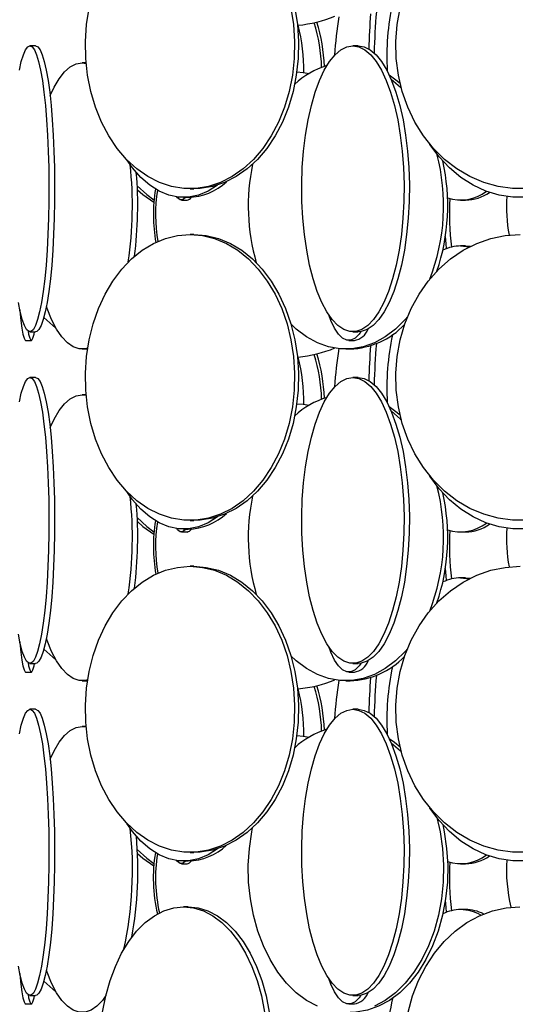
# Model space of a CAD drawing. Header units: millimetres. Extents: x 689 to 2936, y 194 to 2979.
# Tile 7 of 45: x 881 to 968, y 1337 to 1509. Entities that reach past the tile are written whole.
import ezdxf

# ---------------------------------------------------------------- set-up
doc = ezdxf.new("R2010")
doc.units = ezdxf.units.MM

msp = doc.modelspace()

# ---------------------------------------------------------------- linework, layer by layer
at = {"color": 7, "linetype": 'Continuous', "lineweight": 25}
for p, q in [((883.58, 1504.49), (882.59, 1504.49)), ((940.04, 1504.49), (939.1, 1504.49)), ((892.42, 1501.49), (891.71, 1501.49)), ((891.71, 1501.49), (892.42, 1501.41)), ((910.6, 1479.49), (911.28, 1479.49)), ((909.08, 1477.49), (910.07, 1477.49)), ((909.47, 1477.99), (910.28, 1477.99)), ((957.96, 1477.49), (958.82, 1477.49)), ((911.28, 1471.49), (910.6, 1471.49)), ((958.82, 1469.49), (957.96, 1469.49)), ((957.96, 1469.49), (959.48, 1469.32)), ((958.82, 1469.49), (959.7, 1469.43)), ((882.59, 1454.49), (883.58, 1454.49)), ((939.1, 1454.49), (940.04, 1454.49)), ((881.83, 1452.99), (882.83, 1452.99)), ((938.38, 1452.99), (939.35, 1452.99)), ((891.71, 1451.49), (892.65, 1451.49)), ((937.88, 1451.49), (938.61, 1451.49)), ((883.58, 1446.49), (882.59, 1446.49)), ((940.04, 1446.49), (939.1, 1446.49)), ((892.42, 1443.49), (891.71, 1443.49)), ((891.71, 1443.49), (892.42, 1443.41)), ((909.47, 1419.99), (910.28, 1419.99)), ((910.6, 1421.49), (911.28, 1421.49)), ((909.08, 1419.49), (910.07, 1419.49)), ((957.96, 1419.49), (958.82, 1419.49)), ((911.28, 1413.49), (910.6, 1413.49)), ((958.82, 1411.49), (957.96, 1411.49)), ((957.96, 1411.49), (959.48, 1411.32)), ((958.82, 1411.49), (959.7, 1411.43)), ((882.59, 1396.49), (883.58, 1396.49)), ((939.1, 1396.49), (940.04, 1396.49)), ((881.83, 1394.99), (882.83, 1394.99)), ((938.38, 1394.99), (939.35, 1394.99)), ((891.71, 1393.49), (892.65, 1393.49)), ((937.88, 1393.49), (938.61, 1393.49)), ((883.58, 1388.49), (882.59, 1388.49)), ((940.04, 1388.49), (939.1, 1388.49)), ((892.42, 1385.49), (891.71, 1385.49)), ((891.71, 1385.49), (892.42, 1385.41)), ((910.6, 1363.49), (911.28, 1363.49)), ((909.08, 1361.49), (910.07, 1361.49)), ((909.47, 1361.99), (910.28, 1361.99)), ((957.96, 1361.49), (958.82, 1361.49)), ((910.28, 1353.99), (909.47, 1353.99)), ((958.82, 1353.49), (957.96, 1353.49)), ((882.59, 1338.49), (883.58, 1338.49)), ((939.1, 1338.49), (940.04, 1338.49)), ((881.83, 1336.99), (882.83, 1336.99)), ((938.38, 1336.99), (939.35, 1336.99))]:
    msp.add_line(p, q, dxfattribs=at)
at = {"color": 7, "linetype": 'Continuous', "lineweight": 25, "flags": 128}
for points in [[(928.26, 1511.08), (928.71, 1508.18), (928.9, 1505.23), (928.84, 1502.27), (928.52, 1499.34), (927.95, 1496.48), (927.13, 1493.74), (926.08, 1491.14), (924.82, 1488.74), (923.35, 1486.55), (921.71, 1484.62), (919.91, 1482.96), (917.98, 1481.61), (915.95, 1480.58), (913.84, 1479.88), (911.68, 1479.53), (909.51, 1479.53), (907.36, 1479.88), (905.25, 1480.58), (903.21, 1481.61), (901.28, 1482.96), (899.48, 1484.62), (897.84, 1486.55), (896.38, 1488.74), (895.11, 1491.14), (894.06, 1493.74), (893.25, 1496.48), (892.68, 1499.34), (892.36, 1502.27), (892.29, 1505.23), (892.48, 1508.18), (892.93, 1511.08)], [(928.95, 1511.08), (929.39, 1508.18), (929.58, 1505.23), (929.52, 1502.27), (929.2, 1499.34), (928.63, 1496.48), (927.81, 1493.74), (926.76, 1491.14), (925.5, 1488.74), (924.04, 1486.55), (922.39, 1484.62), (920.59, 1482.96), (918.66, 1481.61), (916.63, 1480.58), (914.52, 1479.88), (912.36, 1479.53), (911.28, 1479.49)], [(969.63, 1479.53), (967.06, 1479.53), (964.5, 1479.88), (961.99, 1480.58), (959.58, 1481.61), (957.29, 1482.96), (955.15, 1484.62), (953.2, 1486.55), (951.46, 1488.74), (949.96, 1491.14), (948.71, 1493.74), (947.75, 1496.48), (947.07, 1499.34), (946.69, 1502.27), (946.61, 1505.23), (946.84, 1508.18), (947.37, 1511.08)], [(882.59, 1504.49), (882.98, 1504.31), (883.37, 1503.79), (883.75, 1502.92), (884.11, 1501.73), (884.45, 1500.22), (884.76, 1498.43), (885.04, 1496.36), (885.29, 1494.06), (885.5, 1491.56), (885.67, 1488.88), (885.8, 1486.08), (885.88, 1483.18), (885.91, 1480.23), (885.9, 1477.27), (885.84, 1474.34), (885.74, 1471.48), (885.59, 1468.74), (885.4, 1466.14), (885.17, 1463.74), (884.91, 1461.55), (884.61, 1459.62), (884.28, 1457.96), (883.93, 1456.61), (883.56, 1455.58), (883.18, 1454.88), (882.79, 1454.53), (882.39, 1454.53), (882, 1454.88), (881.62, 1455.58), (881.25, 1456.61), (880.9, 1457.96), (880.57, 1459.62)], [(880.73, 1500.22), (881.07, 1501.73), (881.43, 1502.92), (881.81, 1503.79), (882.2, 1504.31), (882.59, 1504.49)], [(883.58, 1504.49), (883.98, 1504.31), (884.36, 1503.79), (884.74, 1502.92), (885.1, 1501.73), (885.44, 1500.22), (885.75, 1498.43), (886.04, 1496.36), (886.28, 1494.06), (886.49, 1491.56), (886.66, 1488.88), (886.79, 1486.08), (886.87, 1483.18), (886.91, 1480.23), (886.89, 1477.27), (886.84, 1474.34), (886.73, 1471.48), (886.58, 1468.74), (886.39, 1466.14), (886.16, 1463.74), (885.9, 1461.55), (885.6, 1459.62), (885.27, 1457.96), (884.92, 1456.61), (884.55, 1455.58), (884.17, 1454.88), (883.78, 1454.53), (883.58, 1454.49)], [(939.1, 1504.49), (940.16, 1504.31), (941.2, 1503.79), (942.22, 1502.92), (943.19, 1501.73), (944.1, 1500.22), (944.94, 1498.43), (945.7, 1496.36), (946.37, 1494.06), (946.94, 1491.56), (947.39, 1488.88), (947.73, 1486.08), (947.95, 1483.18), (948.05, 1480.23), (948.02, 1477.27), (947.86, 1474.34), (947.58, 1471.48), (947.18, 1468.74), (946.67, 1466.14), (946.05, 1463.74), (945.34, 1461.55), (944.53, 1459.62), (943.65, 1457.96), (942.71, 1456.61), (941.72, 1455.58), (940.68, 1454.88), (939.63, 1454.53), (938.57, 1454.53), (937.52, 1454.88), (936.49, 1455.58), (935.49, 1456.61), (934.55, 1457.96), (933.67, 1459.62), (932.87, 1461.55), (932.15, 1463.74), (931.53, 1466.14), (931.02, 1468.74), (930.62, 1471.48), (930.34, 1474.34), (930.19, 1477.27), (930.16, 1480.23), (930.25, 1483.18), (930.47, 1486.08), (930.81, 1488.88), (931.26, 1491.56), (931.83, 1494.06), (932.5, 1496.36), (933.26, 1498.43), (934.1, 1500.22), (935.02, 1501.73), (935.99, 1502.92), (937, 1503.79), (938.04, 1504.31), (939.1, 1504.49)], [(940.04, 1504.49), (941.09, 1504.31), (942.14, 1503.79), (943.15, 1502.92), (944.12, 1501.73), (945.03, 1500.22), (945.88, 1498.43), (946.64, 1496.36), (947.31, 1494.06), (947.87, 1491.56), (948.33, 1488.88), (948.67, 1486.08), (948.89, 1483.18), (948.98, 1480.23), (948.95, 1477.27), (948.79, 1474.34), (948.51, 1471.48), (948.11, 1468.74), (947.6, 1466.14), (946.98, 1463.74), (946.27, 1461.55), (945.47, 1459.62), (944.59, 1457.96), (943.64, 1456.61), (942.65, 1455.58), (941.62, 1454.88), (940.57, 1454.53), (940.04, 1454.49)], [(886.11, 1495.76), (886.8, 1497.22), (887.69, 1498.73), (888.65, 1499.92), (889.65, 1500.79), (890.67, 1501.31), (891.71, 1501.49)], [(929.29, 1499.92), (930.37, 1499.81), (931.44, 1499.65)], [(945.45, 1499.4), (946.41, 1498.73), (947.35, 1497.96)], [(945.78, 1498.65), (947.42, 1497.22), (947.58, 1497.07)], [(981.95, 1484.55), (980.57, 1483.12), (978.58, 1481.46), (976.45, 1480.11), (974.2, 1479.08), (971.88, 1478.38), (969.5, 1478.03), (967.1, 1478.03), (964.72, 1478.38), (962.39, 1479.08), (960.14, 1480.11), (958.01, 1481.46), (956.03, 1483.12), (954.21, 1485.05), (952.59, 1487.24), (952.54, 1487.32)], [(915.44, 1480.14), (915.4, 1480.11), (913.77, 1479.08), (912.07, 1478.38), (910.34, 1478.03), (908.6, 1478.03), (906.87, 1478.38), (905.18, 1479.08), (903.55, 1480.11), (902, 1481.46), (900.56, 1483.12), (899.55, 1484.54)], [(901.36, 1480.01), (903.04, 1478.46), (904.29, 1477.53)], [(901.39, 1479.3), (902.36, 1478.46), (904.26, 1477.12)], [(909.82, 1477.99), (909.74, 1477.88), (909.3, 1477.53), (908.86, 1477.53), (908.42, 1477.88), (908.27, 1478.07)], [(910.6, 1471.49), (912.76, 1471.31), (914.9, 1470.79), (916.97, 1469.92), (918.96, 1468.73), (920.83, 1467.22), (922.55, 1465.43), (924.11, 1463.36), (925.48, 1461.06), (926.64, 1458.56), (927.57, 1455.88), (928.26, 1453.08), (928.71, 1450.18), (928.9, 1447.23), (928.84, 1444.27), (928.52, 1441.34), (927.95, 1438.48), (927.13, 1435.74), (926.08, 1433.14), (924.82, 1430.74), (923.35, 1428.55), (921.71, 1426.62), (919.91, 1424.96), (917.98, 1423.61), (915.95, 1422.58), (913.84, 1421.88), (911.68, 1421.53), (909.51, 1421.53), (907.36, 1421.88), (905.25, 1422.58), (903.21, 1423.61), (901.28, 1424.96), (899.48, 1426.62), (897.84, 1428.55), (896.38, 1430.74), (895.11, 1433.14), (894.06, 1435.74), (893.25, 1438.48), (892.68, 1441.34), (892.36, 1444.27), (892.29, 1447.23), (892.48, 1450.18), (892.93, 1453.08), (893.63, 1455.88), (894.56, 1458.56), (895.72, 1461.06), (897.08, 1463.36), (898.64, 1465.43), (900.37, 1467.22), (902.23, 1468.73), (904.22, 1469.92), (906.3, 1470.79), (908.43, 1471.31), (910.6, 1471.49)], [(911.28, 1471.49), (913.44, 1471.31), (915.58, 1470.79), (917.66, 1469.92), (919.64, 1468.73), (921.51, 1467.22), (923.23, 1465.43), (924.79, 1463.36), (926.16, 1461.06), (927.32, 1458.56), (928.25, 1455.88), (928.95, 1453.08), (929.39, 1450.18), (929.58, 1447.23), (929.52, 1444.27), (929.2, 1441.34), (928.63, 1438.48), (927.81, 1435.74), (926.76, 1433.14), (925.5, 1430.74), (924.04, 1428.55), (922.39, 1426.62), (920.59, 1424.96), (918.66, 1423.61), (916.63, 1422.58), (914.52, 1421.88), (912.36, 1421.53), (911.28, 1421.49)], [(969.63, 1421.53), (967.06, 1421.53), (964.5, 1421.88), (961.99, 1422.58), (959.58, 1423.61), (957.29, 1424.96), (955.15, 1426.62), (953.2, 1428.55), (951.46, 1430.74), (949.96, 1433.14), (948.71, 1435.74), (947.75, 1438.48), (947.07, 1441.34), (946.69, 1444.27), (946.61, 1447.23), (946.84, 1450.18), (947.37, 1453.08), (948.19, 1455.88), (949.3, 1458.56), (950.68, 1461.06), (952.3, 1463.36), (954.15, 1465.43), (956.2, 1467.22), (958.42, 1468.73), (960.77, 1469.92), (963.24, 1470.79), (965.77, 1471.31), (968.35, 1471.49)], [(955.51, 1469.03), (955.42, 1469.84), (955.3, 1471.13)], [(880.83, 1458.3), (880.84, 1458.12), (881, 1456.46), (881.18, 1455.11), (881.36, 1454.08), (881.55, 1453.38), (881.74, 1453.03), (881.83, 1452.99)], [(892.68, 1451.64), (892.23, 1451.53), (891.19, 1451.53), (890.16, 1451.88), (889.14, 1452.58), (888.16, 1453.61), (887.24, 1454.96), (886.37, 1456.62), (885.58, 1458.55), (885.46, 1458.88)], [(887.15, 1455.11), (887.14, 1455.12), (885.03, 1456.98)], [(948.65, 1457.08), (948.25, 1456.62), (946.57, 1454.96), (944.77, 1453.61), (942.87, 1452.58), (940.9, 1451.88), (938.89, 1451.53), (936.87, 1451.53), (934.86, 1451.88), (932.89, 1452.58), (930.99, 1453.61), (929.19, 1454.96), (928.24, 1455.85)], [(940.51, 1454.52), (940.18, 1454.08), (939.47, 1453.38), (938.75, 1453.03), (938.02, 1453.03), (937.3, 1453.38), (936.59, 1454.08), (935.9, 1455.11), (935.26, 1456.46), (934.88, 1457.45)], [(882.25, 1454.62), (882.35, 1454.08), (882.54, 1453.38), (882.74, 1453.03), (882.93, 1453.03), (883.12, 1453.38), (883.31, 1454.08), (883.39, 1454.49)], [(882.59, 1446.49), (882.98, 1446.31), (883.37, 1445.79), (883.75, 1444.92), (884.11, 1443.73), (884.45, 1442.22), (884.76, 1440.43), (885.04, 1438.36), (885.29, 1436.06), (885.5, 1433.56), (885.67, 1430.88), (885.8, 1428.08), (885.88, 1425.18), (885.91, 1422.23), (885.9, 1419.27), (885.84, 1416.34), (885.74, 1413.48), (885.59, 1410.74), (885.4, 1408.14), (885.17, 1405.74), (884.91, 1403.55), (884.61, 1401.62), (884.28, 1399.96), (883.93, 1398.61), (883.56, 1397.58), (883.18, 1396.88), (882.79, 1396.53), (882.39, 1396.53), (882, 1396.88), (881.62, 1397.58), (881.25, 1398.61), (880.9, 1399.96), (880.57, 1401.62)], [(880.73, 1442.22), (881.07, 1443.73), (881.43, 1444.92), (881.81, 1445.79), (882.2, 1446.31), (882.59, 1446.49)], [(883.58, 1446.49), (883.98, 1446.31), (884.36, 1445.79), (884.74, 1444.92), (885.1, 1443.73), (885.44, 1442.22), (885.75, 1440.43), (886.04, 1438.36), (886.28, 1436.06), (886.49, 1433.56), (886.66, 1430.88), (886.79, 1428.08), (886.87, 1425.18), (886.91, 1422.23), (886.89, 1419.27), (886.84, 1416.34), (886.73, 1413.48), (886.58, 1410.74), (886.39, 1408.14), (886.16, 1405.74), (885.9, 1403.55), (885.6, 1401.62), (885.27, 1399.96), (884.92, 1398.61), (884.55, 1397.58), (884.17, 1396.88), (883.78, 1396.53), (883.58, 1396.49)], [(939.1, 1446.49), (940.16, 1446.31), (941.2, 1445.79), (942.22, 1444.92), (943.19, 1443.73), (944.1, 1442.22), (944.94, 1440.43), (945.7, 1438.36), (946.37, 1436.06), (946.94, 1433.56), (947.39, 1430.88), (947.73, 1428.08), (947.95, 1425.18), (948.05, 1422.23), (948.02, 1419.27), (947.86, 1416.34), (947.58, 1413.48), (947.18, 1410.74), (946.67, 1408.14), (946.05, 1405.74), (945.34, 1403.55), (944.53, 1401.62), (943.65, 1399.96), (942.71, 1398.61), (941.72, 1397.58), (940.68, 1396.88), (939.63, 1396.53), (938.57, 1396.53), (937.52, 1396.88), (936.49, 1397.58), (935.49, 1398.61), (934.55, 1399.96), (933.67, 1401.62), (932.87, 1403.55), (932.15, 1405.74), (931.53, 1408.14), (931.02, 1410.74), (930.62, 1413.48), (930.34, 1416.34), (930.19, 1419.27), (930.16, 1422.23), (930.25, 1425.18), (930.47, 1428.08), (930.81, 1430.88), (931.26, 1433.56), (931.83, 1436.06), (932.5, 1438.36), (933.26, 1440.43), (934.1, 1442.22), (935.02, 1443.73), (935.99, 1444.92), (937, 1445.79), (938.04, 1446.31), (939.1, 1446.49)], [(940.04, 1446.49), (941.09, 1446.31), (942.14, 1445.79), (943.15, 1444.92), (944.12, 1443.73), (945.03, 1442.22), (945.88, 1440.43), (946.64, 1438.36), (947.31, 1436.06), (947.87, 1433.56), (948.33, 1430.88), (948.67, 1428.08), (948.89, 1425.18), (948.98, 1422.23), (948.95, 1419.27), (948.79, 1416.34), (948.51, 1413.48), (948.11, 1410.74), (947.6, 1408.14), (946.98, 1405.74), (946.27, 1403.55), (945.47, 1401.62), (944.59, 1399.96), (943.64, 1398.61), (942.65, 1397.58), (941.62, 1396.88), (940.57, 1396.53), (940.04, 1396.49)], [(886.11, 1437.76), (886.8, 1439.22), (887.69, 1440.73), (888.65, 1441.92), (889.65, 1442.79), (890.67, 1443.31), (891.71, 1443.49)], [(929.29, 1441.92), (930.37, 1441.81), (931.44, 1441.65)], [(945.45, 1441.4), (946.41, 1440.73), (947.35, 1439.96)], [(945.78, 1440.65), (947.42, 1439.22), (947.58, 1439.07)], [(981.95, 1426.55), (980.57, 1425.12), (978.58, 1423.46), (976.45, 1422.11), (974.2, 1421.08), (971.88, 1420.38), (969.5, 1420.03), (967.1, 1420.03), (964.72, 1420.38), (962.39, 1421.08), (960.14, 1422.11), (958.01, 1423.46), (956.03, 1425.12), (954.21, 1427.05), (952.59, 1429.24), (952.54, 1429.32)], [(915.44, 1422.14), (915.4, 1422.11), (913.77, 1421.08), (912.07, 1420.38), (910.34, 1420.03), (908.6, 1420.03), (906.87, 1420.38), (905.18, 1421.08), (903.55, 1422.11), (902, 1423.46), (900.56, 1425.12), (899.55, 1426.54)], [(901.36, 1422.01), (903.04, 1420.46), (904.29, 1419.53)], [(901.39, 1421.3), (902.36, 1420.46), (904.26, 1419.12)], [(909.82, 1419.99), (909.74, 1419.88), (909.3, 1419.53), (908.86, 1419.53), (908.42, 1419.88), (908.27, 1420.07)], [(910.6, 1413.49), (912.76, 1413.31), (914.9, 1412.79), (916.97, 1411.92), (918.96, 1410.73), (920.83, 1409.22), (922.55, 1407.43), (924.11, 1405.36), (925.48, 1403.06), (926.64, 1400.56), (927.57, 1397.88), (928.26, 1395.08), (928.71, 1392.18), (928.9, 1389.23), (928.84, 1386.27), (928.52, 1383.34), (927.95, 1380.48), (927.13, 1377.74), (926.08, 1375.14), (924.82, 1372.74), (923.35, 1370.55), (921.71, 1368.62), (919.91, 1366.96), (917.98, 1365.61), (915.95, 1364.58), (913.84, 1363.88), (911.68, 1363.53), (909.51, 1363.53), (907.36, 1363.88), (905.25, 1364.58), (903.21, 1365.61), (901.28, 1366.96), (899.48, 1368.62), (897.84, 1370.55), (896.38, 1372.74), (895.11, 1375.14), (894.06, 1377.74), (893.25, 1380.48), (892.68, 1383.34), (892.36, 1386.27), (892.29, 1389.23), (892.48, 1392.18), (892.93, 1395.08), (893.63, 1397.88), (894.56, 1400.56), (895.72, 1403.06), (897.08, 1405.36), (898.64, 1407.43), (900.37, 1409.22), (902.23, 1410.73), (904.22, 1411.92), (906.3, 1412.79), (908.43, 1413.31), (910.6, 1413.49)], [(911.28, 1413.49), (913.44, 1413.31), (915.58, 1412.79), (917.66, 1411.92), (919.64, 1410.73), (921.51, 1409.22), (923.23, 1407.43), (924.79, 1405.36), (926.16, 1403.06), (927.32, 1400.56), (928.25, 1397.88), (928.95, 1395.08), (929.39, 1392.18), (929.58, 1389.23), (929.52, 1386.27), (929.2, 1383.34), (928.63, 1380.48), (927.81, 1377.74), (926.76, 1375.14), (925.5, 1372.74), (924.04, 1370.55), (922.39, 1368.62), (920.59, 1366.96), (918.66, 1365.61), (916.63, 1364.58), (914.52, 1363.88), (912.36, 1363.53), (911.28, 1363.49)], [(969.63, 1363.53), (967.06, 1363.53), (964.5, 1363.88), (961.99, 1364.58), (959.58, 1365.61), (957.29, 1366.96), (955.15, 1368.62), (953.2, 1370.55), (951.46, 1372.74), (949.96, 1375.14), (948.71, 1377.74), (947.75, 1380.48), (947.07, 1383.34), (946.69, 1386.27), (946.61, 1389.23), (946.84, 1392.18), (947.37, 1395.08), (948.19, 1397.88), (949.3, 1400.56), (950.68, 1403.06), (952.3, 1405.36), (954.15, 1407.43), (956.2, 1409.22), (958.42, 1410.73), (960.77, 1411.92), (963.24, 1412.79), (965.77, 1413.31), (968.35, 1413.49)], [(955.51, 1411.03), (955.42, 1411.84), (955.3, 1413.13)], [(880.83, 1400.3), (880.84, 1400.12), (881, 1398.46), (881.18, 1397.11), (881.36, 1396.08), (881.55, 1395.38), (881.74, 1395.03), (881.83, 1394.99)], [(892.68, 1393.64), (892.23, 1393.53), (891.19, 1393.53), (890.16, 1393.88), (889.14, 1394.58), (888.16, 1395.61), (887.24, 1396.96), (886.37, 1398.62), (885.58, 1400.55), (885.46, 1400.88)], [(940.51, 1396.52), (940.18, 1396.08), (939.47, 1395.38), (938.75, 1395.03), (938.02, 1395.03), (937.3, 1395.38), (936.59, 1396.08), (935.9, 1397.11), (935.26, 1398.46), (934.88, 1399.45)], [(887.15, 1397.11), (887.14, 1397.12), (885.03, 1398.98)], [(948.65, 1399.08), (948.25, 1398.62), (946.57, 1396.96), (944.77, 1395.61), (942.87, 1394.58), (940.9, 1393.88), (938.89, 1393.53), (936.87, 1393.53), (934.86, 1393.88), (932.89, 1394.58), (930.99, 1395.61), (929.19, 1396.96), (928.24, 1397.85)], [(882.25, 1396.62), (882.35, 1396.08), (882.54, 1395.38), (882.74, 1395.03), (882.93, 1395.03), (883.12, 1395.38), (883.31, 1396.08), (883.39, 1396.49)], [(882.59, 1388.49), (882.98, 1388.31), (883.37, 1387.79), (883.75, 1386.92), (884.11, 1385.73), (884.45, 1384.22), (884.76, 1382.43), (885.04, 1380.36), (885.29, 1378.06), (885.5, 1375.56), (885.67, 1372.88), (885.8, 1370.08), (885.88, 1367.18), (885.91, 1364.23), (885.9, 1361.27), (885.84, 1358.34), (885.74, 1355.48), (885.59, 1352.74), (885.4, 1350.14), (885.17, 1347.74), (884.91, 1345.55), (884.61, 1343.62), (884.28, 1341.96), (883.93, 1340.61), (883.56, 1339.58), (883.18, 1338.88), (882.79, 1338.53), (882.39, 1338.53), (882, 1338.88), (881.62, 1339.58), (881.25, 1340.61), (880.9, 1341.96), (880.57, 1343.62)], [(880.73, 1384.22), (881.07, 1385.73), (881.43, 1386.92), (881.81, 1387.79), (882.2, 1388.31), (882.59, 1388.49)], [(883.58, 1388.49), (883.98, 1388.31), (884.36, 1387.79), (884.74, 1386.92), (885.1, 1385.73), (885.44, 1384.22), (885.75, 1382.43), (886.04, 1380.36), (886.28, 1378.06), (886.49, 1375.56), (886.66, 1372.88), (886.79, 1370.08), (886.87, 1367.18), (886.91, 1364.23), (886.89, 1361.27), (886.84, 1358.34), (886.73, 1355.48), (886.58, 1352.74), (886.39, 1350.14), (886.16, 1347.74), (885.9, 1345.55), (885.6, 1343.62), (885.27, 1341.96), (884.92, 1340.61), (884.55, 1339.58), (884.17, 1338.88), (883.78, 1338.53), (883.58, 1338.49)], [(939.1, 1388.49), (940.16, 1388.31), (941.2, 1387.79), (942.22, 1386.92), (943.19, 1385.73), (944.1, 1384.22), (944.94, 1382.43), (945.7, 1380.36), (946.37, 1378.06), (946.94, 1375.56), (947.39, 1372.88), (947.73, 1370.08), (947.95, 1367.18), (948.05, 1364.23), (948.02, 1361.27), (947.86, 1358.34), (947.58, 1355.48), (947.18, 1352.74), (946.67, 1350.14), (946.05, 1347.74), (945.34, 1345.55), (944.53, 1343.62), (943.65, 1341.96), (942.71, 1340.61), (941.72, 1339.58), (940.68, 1338.88), (939.63, 1338.53), (938.57, 1338.53), (937.52, 1338.88), (936.49, 1339.58), (935.49, 1340.61), (934.55, 1341.96), (933.67, 1343.62), (932.87, 1345.55), (932.15, 1347.74), (931.53, 1350.14), (931.02, 1352.74), (930.62, 1355.48), (930.34, 1358.34), (930.19, 1361.27), (930.16, 1364.23), (930.25, 1367.18), (930.47, 1370.08), (930.81, 1372.88), (931.26, 1375.56), (931.83, 1378.06), (932.5, 1380.36), (933.26, 1382.43), (934.1, 1384.22), (935.02, 1385.73), (935.99, 1386.92), (937, 1387.79), (938.04, 1388.31), (939.1, 1388.49)], [(940.04, 1388.49), (941.09, 1388.31), (942.14, 1387.79), (943.15, 1386.92), (944.12, 1385.73), (945.03, 1384.22), (945.88, 1382.43), (946.64, 1380.36), (947.31, 1378.06), (947.87, 1375.56), (948.33, 1372.88), (948.67, 1370.08), (948.89, 1367.18), (948.98, 1364.23), (948.95, 1361.27), (948.79, 1358.34), (948.51, 1355.48), (948.11, 1352.74), (947.6, 1350.14), (946.98, 1347.74), (946.27, 1345.55), (945.47, 1343.62), (944.59, 1341.96), (943.64, 1340.61), (942.65, 1339.58), (941.62, 1338.88), (940.57, 1338.53), (940.04, 1338.49)], [(886.11, 1379.76), (886.8, 1381.22), (887.69, 1382.73), (888.65, 1383.92), (889.65, 1384.79), (890.67, 1385.31), (891.71, 1385.49)], [(929.29, 1383.92), (930.37, 1383.81), (931.44, 1383.65)], [(945.45, 1383.4), (946.41, 1382.73), (947.35, 1381.96)], [(945.78, 1382.65), (947.42, 1381.22), (947.58, 1381.07)], [(981.95, 1368.55), (980.57, 1367.12), (978.58, 1365.46), (976.45, 1364.11), (974.2, 1363.08), (971.88, 1362.38), (969.5, 1362.03), (967.1, 1362.03), (964.72, 1362.38), (962.39, 1363.08), (960.14, 1364.11), (958.01, 1365.46), (956.03, 1367.12), (954.21, 1369.05), (952.59, 1371.24), (952.54, 1371.32)], [(915.44, 1364.14), (915.4, 1364.11), (913.77, 1363.08), (912.07, 1362.38), (910.34, 1362.03), (908.6, 1362.03), (906.87, 1362.38), (905.18, 1363.08), (903.55, 1364.11), (902, 1365.46), (900.56, 1367.12), (899.55, 1368.54)], [(954.83, 1368.35), (955.09, 1367.08), (955.51, 1364.18), (955.69, 1361.23), (955.63, 1358.27), (955.33, 1355.34), (954.79, 1352.48), (954.03, 1349.74), (953.05, 1347.14), (951.87, 1344.74), (950.51, 1342.55), (948.98, 1340.62), (947.3, 1338.96), (945.5, 1337.61), (943.6, 1336.58), (941.63, 1335.88), (939.62, 1335.53), (938.61, 1335.49)], [(953.8, 1369.56), (954.36, 1367.08), (954.78, 1364.18), (954.95, 1361.23), (954.89, 1358.27), (954.6, 1355.34), (954.06, 1352.48), (953.3, 1349.74), (952.32, 1347.14), (951.14, 1344.74), (949.78, 1342.55), (948.25, 1340.62), (946.57, 1338.96), (944.77, 1337.61), (942.87, 1336.58)], [(932.89, 1336.58), (930.99, 1337.61), (929.19, 1338.96), (927.51, 1340.62), (925.98, 1342.55), (924.61, 1344.74), (923.43, 1347.14), (922.46, 1349.74), (921.7, 1352.48), (921.16, 1355.34), (920.86, 1358.27), (920.8, 1361.23), (920.98, 1364.18), (921.4, 1367.08), (921.54, 1367.78)], [(901.36, 1364.01), (903.04, 1362.46), (904.29, 1361.53)], [(901.39, 1363.3), (902.36, 1362.46), (904.26, 1361.12)], [(909.82, 1361.99), (909.74, 1361.88), (909.3, 1361.53), (908.86, 1361.53), (908.42, 1361.88), (908.27, 1362.07)], [(955.51, 1353.03), (955.42, 1353.84), (955.3, 1355.13)], [(895.3, 1335.58), (895.86, 1338.38), (896.61, 1341.06), (897.53, 1343.56), (898.63, 1345.86), (899.88, 1347.93), (901.26, 1349.72), (902.76, 1351.23), (904.36, 1352.42), (906.02, 1353.29), (907.74, 1353.81), (909.47, 1353.99)], [(909.47, 1353.99), (911.21, 1353.81), (912.93, 1353.29), (914.59, 1352.42), (916.18, 1351.23), (917.68, 1349.72), (919.07, 1347.93), (920.32, 1345.86), (921.41, 1343.56), (922.34, 1341.06), (923.09, 1338.38), (923.65, 1335.58)], [(910.28, 1353.99), (912.02, 1353.81), (913.73, 1353.29), (915.4, 1352.42), (916.99, 1351.23), (918.49, 1349.72), (919.88, 1347.93), (921.13, 1345.86), (922.22, 1343.56), (923.15, 1341.06), (923.9, 1338.38), (924.46, 1335.58)], [(948.79, 1335.58), (949.56, 1338.38), (950.59, 1341.06), (951.86, 1343.56), (953.37, 1345.86), (955.09, 1347.93), (957, 1349.72), (959.06, 1351.23), (961.26, 1352.42), (963.55, 1353.29), (965.91, 1353.81), (968.3, 1353.99)], [(895.88, 1338.47), (895.26, 1337.61), (894.28, 1336.58), (893.27, 1335.88), (892.23, 1335.53), (891.19, 1335.53), (890.16, 1335.88), (889.14, 1336.58), (888.16, 1337.61), (887.24, 1338.96), (886.37, 1340.62), (885.58, 1342.55), (885.46, 1342.88)], [(880.83, 1342.3), (880.84, 1342.12), (881, 1340.46), (881.18, 1339.11), (881.36, 1338.08), (881.55, 1337.38), (881.74, 1337.03), (881.83, 1336.99)], [(887.15, 1339.11), (887.14, 1339.12), (885.03, 1340.98)], [(940.51, 1338.52), (940.18, 1338.08), (939.47, 1337.38), (938.75, 1337.03), (938.02, 1337.03), (937.3, 1337.38), (936.59, 1338.08), (935.9, 1339.11), (935.26, 1340.46), (934.88, 1341.45)], [(882.25, 1338.62), (882.35, 1338.08), (882.54, 1337.38), (882.74, 1337.03), (882.93, 1337.03), (883.12, 1337.38), (883.31, 1338.08), (883.39, 1338.49)]]:
    msp.add_lwpolyline(points, dxfattribs=at)
at = {"color": 7, "linetype": 'Continuous', "lineweight": 25}
for centre, radius, start, end in [((991.47, 1502.53), 46.43, 168.2888, 183.0147), ((927.6, 1529.6), 21.61, 275.1492, 292.6539), ((989.54, 1500.31), 53.69, 170.091, 177.2905), ((1058.6, 1500.59), 116.78, 175.354, 178.344), ((1061.68, 1500.45), 118.89, 175.1938, 178.6549), ((896.93, 1500.02), 33.59, 359.6076, 13.8659), ((905.47, 1500.01), 28.16, 1.3995, 17.5557), ((906.03, 1500.03), 28.09, 1.7218, 17.8024), ((938.74, 1487.19), 14.44, 106.8936, 132.869), ((919.76, 1476.53), 35.22, 338.576, 14.8603), ((832.32, 1476.51), 68.19, 351.7207, 6.04), ((956.57, 1476.5), 35.78, 168.2671, 196.1471), ((920.23, 1476.51), 35.47, 341.2064, 12.7651), ((832.82, 1476.5), 68.63, 352.6182, 4.8705), ((910.01, 1488.18), 10.2, 271.5197, 313.0128), ((931.21, 1474.99), 27.03, 170.5272, 190.3794), ((931.6, 1474.99), 27.04, 170.9667, 190.0296), ((957.97, 1484.83), 7.31, 251.6037, 307.8514), ((958.68, 1485.11), 7.62, 271.0826, 304.8258), ((909.9, 1478.55), 1.08, 279.1694, 329.463), ((1003.39, 1474.99), 47.4, 176.6501, 186.9052), ((993.36, 1476.49), 27.4, 176.525, 190.7205), ((958.05, 1462.19), 7.3, 90.6547, 115.9483), ((938.2, 1465.2), 13.72, 271.6921, 316.4283), ((938.84, 1456.05), 3.11, 279.585, 339.1411), ((991.47, 1444.53), 46.43, 168.2888, 183.0147), ((927.6, 1471.6), 21.61, 275.1492, 292.6539), ((989.54, 1442.31), 53.69, 170.091, 177.2905), ((1058.6, 1442.59), 116.78, 175.354, 178.344), ((1061.68, 1442.45), 118.89, 175.1938, 178.6549), ((896.93, 1442.02), 33.59, 359.6076, 13.8659), ((905.47, 1442.01), 28.16, 1.3995, 17.5557), ((906.03, 1442.03), 28.09, 1.7218, 17.8024), ((938.74, 1429.19), 14.44, 106.8936, 132.869), ((919.76, 1418.53), 35.22, 338.576, 14.8603), ((832.32, 1418.51), 68.19, 351.7207, 6.04), ((956.57, 1418.5), 35.78, 168.2671, 196.1471), ((920.23, 1418.51), 35.47, 341.2064, 12.7651), ((832.82, 1418.5), 68.63, 352.6182, 4.8705), ((910.01, 1430.18), 10.2, 271.5197, 313.0128), ((931.21, 1416.99), 27.03, 170.5272, 190.3794), ((931.6, 1416.99), 27.04, 170.9667, 190.0296), ((909.9, 1420.55), 1.08, 279.1694, 329.463), ((957.97, 1426.83), 7.31, 251.6037, 307.8514), ((958.68, 1427.11), 7.62, 271.0826, 304.8258), ((993.36, 1418.49), 27.4, 176.525, 190.7205), ((1003.39, 1416.99), 47.4, 176.6501, 186.9052), ((958.05, 1404.19), 7.3, 90.6547, 115.9483), ((938.2, 1407.2), 13.72, 271.6921, 316.4283), ((938.84, 1398.05), 3.11, 279.585, 339.1411), ((991.47, 1386.53), 46.43, 168.2888, 183.0147), ((1061.68, 1384.45), 118.89, 175.1938, 178.6549), ((927.6, 1413.6), 21.61, 275.1492, 292.6539), ((905.47, 1384.01), 28.16, 1.3995, 17.5557), ((906.03, 1384.03), 28.09, 1.7218, 17.8024), ((989.54, 1384.31), 53.69, 170.091, 177.2905), ((1058.6, 1384.59), 116.78, 175.354, 178.344), ((896.93, 1384.02), 33.59, 359.6076, 13.8659), ((938.74, 1371.19), 14.44, 106.8936, 132.869), ((835.53, 1360.52), 65, 347.5924, 6.3285), ((835.23, 1360.48), 66.24, 349.7122, 5.0648), ((931.18, 1358.99), 27.01, 170.5187, 193.3589), ((931.57, 1358.99), 27.01, 170.9586, 192.9599), ((910.01, 1372.18), 10.2, 271.5197, 313.0128), ((909.9, 1362.55), 1.08, 279.1694, 329.463), ((957.97, 1368.83), 7.31, 251.6037, 307.8514), ((1003.39, 1358.99), 47.4, 176.6501, 186.9052), ((958.68, 1369.11), 7.62, 271.0826, 304.8258), ((993.3, 1360.49), 27.34, 176.5129, 193.9051), ((958.05, 1346.19), 7.3, 90.6547, 115.9483), ((957.86, 1346.08), 7.4, 60.5729, 89.2088), ((958.74, 1346.18), 7.31, 63.7188, 89.3327), ((938.84, 1340.05), 3.11, 279.585, 339.1411), ((991.52, 1328.52), 46.48, 168.2909, 183.611)]:
    msp.add_arc(centre, radius, start, end, dxfattribs=at)

doc.saveas('drawing.dxf')
